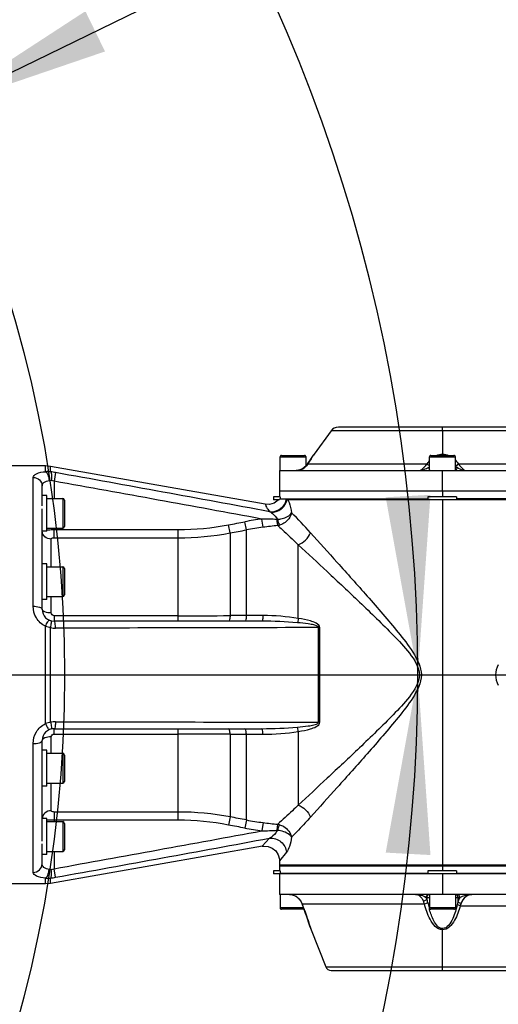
# Model space of a CAD drawing. Header units: millimetres. Extents: x 0 to 8410, y 0 to 5940.
# Tile 27 of 85: x 4230 to 4391, y 1235 to 1564. Entities that reach past the tile are written whole.
import ezdxf

# ---------------------------------------------------------------- set-up
doc = ezdxf.new("R2010")
doc.units = ezdxf.units.MM
doc.header["$LTSCALE"] = 462.55
doc.linetypes.add('CENTER', pattern=[0.6, 0.375, -0.075, 0.075, -0.075])
doc.layers.get('0').update_dxf_attribs({"linetype": 'CONTINUOUS'})
for name, color, linetype in [('204101000013-1_DXF_DIMENSION', 7, 'CONTINUOUS'), ('204101000013_DXF_AXIS', 7, 'CONTINUOUS'), ('304102000041DXF_CONTINUOUS_LINE', 7, 'CONTINUOUS'), ('304102000042DXF_CONTINUOUS_LINE', 7, 'CONTINUOUS'), ('304102000044DXF_CONTINUOUS_LINE', 7, 'CONTINUOUS'), ('304106000033DXF_CONTINUOUS_LINE', 7, 'CONTINUOUS'), ('501023000065DXF_CONTINUOUS_LINE', 7, 'CONTINUOUS'), ('501023000132DXF_CONTINUOUS_LINE', 7, 'CONTINUOUS'), ('504021000002DXF_CONTINUOUS_LINE', 7, 'CONTINUOUS')]:
    doc.layers.add(name, color=color, linetype=linetype)
doc.styles.get("Standard").update_dxf_attribs({"font": 'txt', "width": 0.7})
doc.dimstyles.new('DIMSTYLE_5', dxfattribs={"dimtxt": 70, "dimasz": 60, "dimexe": 1.5, "dimexo": 0, "dimtad": 1, "dimdsep": 46, "dimtxsty": 'Standard', "dimblk": '_FILLED', "dimblk1": '_FILLED', "dimblk2": '_FILLED', "dimcen": 0.09, "dimclrt": 5, "dimazin": 2, "dimtp": 0.01, "dimtm": 0.01, "dimtfac": 1, "dimtofl": 0, "dimtmove": 0, "dimatfit": 3, "dimldrblk": '_FILLED', "dimfxl": 0, "dimtolj": 1, "dimarcsym": 0})
doc.dimstyles.new('DIMSTYLE_6', dxfattribs={"dimtxt": 70, "dimasz": 60, "dimexe": 1.5, "dimexo": 0, "dimgap": 3.5, "dimtad": 0, "dimtih": 1, "dimtoh": 1, "dimdec": 1, "dimdsep": 46, "dimtxsty": 'Standard', "dimblk": '_FILLED', "dimblk1": '_FILLED', "dimblk2": '_FILLED', "dimcen": 0.09, "dimclrt": 5, "dimazin": 2, "dimtp": 0.5, "dimtm": 0.5, "dimtfac": 1, "dimtdec": 65535, "dimtofl": 0, "dimtmove": 0, "dimatfit": 3, "dimldrblk": '_FILLED', "dimfxl": 0, "dimtolj": 1, "dimarcsym": 0})

# ---------------------------------------------------------------- blocks, each defined once
blk = doc.blocks.new('_FILLED')
at = {"color": 0, "linetype": 'ByBlock'}
blk.add_solid([(0, 0), (-1, 0.125), (-1, -0.125)], dxfattribs=at)
blk = doc.blocks.new('*D12')
at = {"layer": '204101000013-1_DXF_DIMENSION', "color": 2, "linetype": 'Continuous'}
blk.add_line((5411.71, 857.5), (3813.4, 1344.99), dxfattribs=at)
at = {"layer": '204101000013-1_DXF_DIMENSION', "color": 2, "linetype": 'Continuous', "xscale": 60, "yscale": 60, "zscale": 60, "rotation": 343.03793827}
blk.add_blockref('_FILLED', (5411.71, 857.5), dxfattribs=at)
blk = doc.blocks.new('*D13')
at = {"layer": '204101000013-1_DXF_DIMENSION', "color": 2, "linetype": 'Continuous'}
for p, q in [((3813.4, 1344.99), (4620.24, 1738.2)), ((4201.74, 1534.25), (3813.4, 1344.99)), ((4201.74, 1534.25), (4201.74, 1534.25))]:
    blk.add_line(p, q, dxfattribs=at)
at = {"layer": '204101000013-1_DXF_DIMENSION', "color": 2, "linetype": 'Continuous', "xscale": 60, "yscale": 60, "zscale": 60, "rotation": 205.9817495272}
blk.add_blockref('_FILLED', (4201.74, 1534.25), dxfattribs=at)
blk = doc.blocks.new('*D15')
at = {"layer": '204101000013-1_DXF_DIMENSION', "color": 2, "linetype": 'Continuous'}
blk.add_line((3938.07, 1344.99), (4378.68, 1344.99), dxfattribs=at)
for start, end in [(93.5988, 167), (0, 73.1914)]:
    blk.add_arc((3813.4, 1344.99), 550.27, start, end, dxfattribs=at)
for points in [[(3286.69, 1528.5), (3277.23, 1468.78), (3301.1, 1524.33)], [(4352.92, 1404.49), (4363.68, 1344.99), (4367.9, 1405.31)]]:
    blk.add_solid(points, dxfattribs=at)
blk = doc.blocks.new('*D16')
at = {"layer": '204101000013-1_DXF_DIMENSION', "color": 2, "linetype": 'Continuous'}
blk.add_line((3938.07, 1344.99), (4378.68, 1344.99), dxfattribs=at)
for start, end in [(286.8086, 360), (193, 266.4012)]:
    blk.add_arc((3813.4, 1344.99), 550.27, start, end, dxfattribs=at)
for points in [[(4367.9, 1284.67), (4363.68, 1344.99), (4352.92, 1285.49)], [(3301.1, 1165.65), (3277.23, 1221.21), (3286.69, 1161.49)]]:
    blk.add_solid(points, dxfattribs=at)

msp = doc.modelspace()

# ---------------------------------------------------------------- linework, layer by layer
at = {"color": 2, "linetype": 'Continuous'}
msp.add_circle((3813.401, 1344.993), 432, dxfattribs=at)
at = {"layer": '204101000013_DXF_AXIS', "color": 7, "linetype": 'CENTER'}
msp.add_line((3813.402, 1344.993), (4868.831, 1344.993), dxfattribs=at)
at = {"layer": '304102000041DXF_CONTINUOUS_LINE', "color": 7, "linetype": 'Continuous'}
for p, q in [((4239.027, 1414.993), (4219.902, 1414.993)), ((4240.763, 1414.841), (4239.027, 1414.993)), ((4312.612, 1402.172), (4240.763, 1414.841)), ((4237.902, 1405.119), (4237.902, 1408.278)), ((4317.036, 1403.593), (4316.922, 1403.468)), ((4317.402, 1403.993), (4367.01, 1403.993)), ((4459.711, 1403.993), (4376.592, 1403.993)), ((4237.902, 1382.041), (4237.902, 1400.622)), ((4237.902, 1366.992), (4237.902, 1374.733)), ((4311.503, 1362.993), (4241.902, 1362.993)), ((4241.902, 1326.993), (4311.503, 1326.993)), ((4237.902, 1315.252), (4237.902, 1322.993)), ((4237.902, 1289.364), (4237.902, 1307.944)), ((4311.631, 1287.641), (4240.763, 1275.145)), ((4311.534, 1287.623), (4312.035, 1287.686)), ((4237.902, 1281.707), (4237.902, 1284.866)), ((4317.367, 1283.292), (4317.402, 1282.7)), ((4317.402, 1282.81), (4317.402, 1280.993)), ((4799.402, 1280.993), (4317.402, 1280.993)), ((4239.027, 1274.993), (4219.902, 1274.993)), ((4240.763, 1275.145), (4239.027, 1274.993))]:
    msp.add_line(p, q, dxfattribs=at)
at = {"layer": '304102000041DXF_CONTINUOUS_LINE', "color": 9, "linetype": 'Continuous'}
for p, q in [((4239.027, 1413.064), (4239.027, 1414.993)), ((4240.763, 1413.014), (4240.763, 1414.841)), ((4242.422, 1412.761), (4241.902, 1409.883)), ((4234.902, 1367.978), (4234.902, 1411.111)), ((4241.902, 1409.883), (4241.902, 1404.119)), ((4371.902, 1403.593), (4371.902, 1280.993)), ((4300.832, 1392.53), (4300.311, 1395.256)), ((4306.286, 1393.562), (4305.765, 1396.296)), ((4311.857, 1394.445), (4311.503, 1397.209)), ((4241.902, 1390.9), (4241.902, 1394.119)), ((4241.902, 1393.655), (4283.468, 1393.655)), ((4283.468, 1362.993), (4283.468, 1393.655)), ((4300.832, 1392.53), (4300.832, 1364.854)), ((4306.286, 1364.873), (4306.286, 1393.562)), ((4240.902, 1381.243), (4240.902, 1390.482)), ((4241.902, 1390.9), (4283.468, 1390.9)), ((4323.651, 1363.924), (4323.65, 1388.59)), ((4240.902, 1365.747), (4240.902, 1371.243)), ((4283.468, 1364.804), (4241.902, 1364.804)), ((4241.902, 1364.804), (4241.902, 1362.993)), ((4306.286, 1364.873), (4300.832, 1364.854)), ((4239.027, 1344.993), (4239.027, 1361.309)), ((4240.763, 1329.122), (4240.763, 1360.864)), ((4330.384, 1329.125), (4330.384, 1360.86)), ((4330.905, 1329.139), (4330.905, 1360.847)), ((4239.027, 1328.676), (4239.027, 1344.993)), ((4241.902, 1325.181), (4241.902, 1326.993)), ((4283.468, 1296.331), (4283.468, 1326.993)), ((4323.649, 1326.061), (4323.65, 1301.396)), ((4240.902, 1318.743), (4240.902, 1324.238)), ((4241.902, 1325.181), (4283.468, 1325.181)), ((4300.832, 1325.132), (4300.832, 1297.456)), ((4300.832, 1325.132), (4306.286, 1325.112)), ((4306.286, 1296.423), (4306.286, 1325.112)), ((4234.902, 1278.874), (4234.902, 1322.008)), ((4240.902, 1299.504), (4240.902, 1308.743)), ((4283.468, 1299.085), (4241.902, 1299.085)), ((4241.902, 1299.085), (4241.902, 1295.866)), ((4283.468, 1296.331), (4241.902, 1296.331)), ((4300.832, 1297.456), (4300.311, 1294.73)), ((4306.286, 1296.423), (4305.765, 1293.689)), ((4311.857, 1295.54), (4311.503, 1292.776)), ((4314.07, 1290.313), (4311.534, 1287.624)), ((4241.902, 1285.866), (4241.902, 1280.103)), ((4319.726, 1285.584), (4317.402, 1282.7)), ((4242.422, 1277.224), (4241.902, 1280.103)), ((4239.027, 1274.993), (4239.027, 1276.921)), ((4240.763, 1275.145), (4240.763, 1276.972))]:
    msp.add_line(p, q, dxfattribs=at)
at = {"layer": '304102000041DXF_CONTINUOUS_LINE', "color": 7, "linetype": 'Continuous'}
for points in [[(4316.922, 1403.468), (4315.569, 1402.552), (4313.992, 1402.121), (4312.612, 1402.171)], [(4312.035, 1287.686), (4313.55, 1287.566), (4314.958, 1286.996), (4316.131, 1286.03), (4316.959, 1284.756), (4317.367, 1283.292)]]:
    msp.add_lwpolyline(points, dxfattribs=at)
at = {"layer": '304102000041DXF_CONTINUOUS_LINE', "color": 9, "linetype": 'Continuous'}
for points in [[(4314.089, 1399.668), (4314.247, 1399.578), (4314.413, 1399.476)], [(4316.672, 1397.062), (4316.561, 1397.06), (4316.442, 1397.062)], [(4330.905, 1360.847), (4330.73, 1360.848), (4330.556, 1360.853), (4330.384, 1360.86)], [(4330.905, 1329.139), (4330.73, 1329.137), (4330.556, 1329.133), (4330.384, 1329.125)], [(4316.672, 1292.923), (4316.559, 1292.926), (4316.442, 1292.923)]]:
    msp.add_lwpolyline(points, dxfattribs=at)
for centre, radius, start, end in [((4239.66, 1404.981), 8.108, 82.18319, 94.47394), ((4237.241, 1384.311), 28.918, 79.67897, 83.00555), ((-300.617, -23656.969), 25478.041, 79.5647176, 79.7285486), ((4238.683, 1399.765), 10.617, 72.35203, 77.65144), ((-998.482, -27567.764), 29447.676, 79.6116393, 79.7492887), ((4314.959, 1404.821), 4.839, 345.16548, 350.14864), ((4315.535, 1404.642), 4.516, 346.50532, 350.70638), ((4315.671, 1404.619), 4.377, 350.7224, 351.77745), ((4132.454, 1215.607), 263.551, 42.19613, 44.19507), ((4283.417, 1483.595), 89.94, 270.03231, 280.82687), ((4323.611, 1302.616), 95.365, 97.29397, 100.7857), ((4303.084, 1032.361), 364.946, 87.9024, 88.67807), ((4336.418, 1202.593), 193.419, 95.82719, 97.29534), ((4316.051, 1399.586), 4.632, 279.08612, 286.32453), ((4283.422, 1484.729), 93.828, 270.02768, 280.69337), ((4323.615, 1302.268), 92.925, 97.26941, 100.74816), ((4283.295, 4457.146), 3092.342, 270.003204, 270.324946), ((4243.289, 1374.297), 13.669, 251.83485, 259.35175), ((4242.415, 1367.4), 6.742, 255.81775, 270.06698), ((4396.52, 1344.993), 6.828, 150, 210), ((4243.288, 1315.692), 13.665, 100.64773, 108.16518), ((4242.415, 1322.586), 6.742, 89.93304, 104.18226), ((4283.295, -1767.16), 3092.342, 89.675054, 89.996796), ((4283.422, 1205.257), 93.828, 79.30663, 89.97232), ((4283.417, 1206.39), 89.94, 79.17313, 89.96769), ((4323.615, 1387.718), 92.925, 259.25185, 262.73058), ((-998.231, 30256.374), 29446.278, 280.2507073, 280.3883633), ((4323.611, 1387.37), 95.365, 259.21431, 262.70602), ((4303.087, 1657.538), 364.86, 271.32184, 272.09769), ((4336.416, 1487.37), 193.395, 262.70458, 264.1729), ((4316.051, 1290.402), 4.63, 73.67554, 80.9159), ((-303.117, 26361.195), 25492.499, 280.271274, 280.4349719), ((4238.683, 1290.22), 10.617, 282.34866, 287.64785), ((4239.66, 1285.006), 8.109, 265.52466, 277.81623), ((4237.241, 1305.675), 28.918, 276.99446, 280.32102)]:
    msp.add_arc(centre, radius, start, end, dxfattribs=at)
at = {"layer": '304102000041DXF_CONTINUOUS_LINE', "color": 7, "linetype": 'Continuous'}
for centre, start, end in [((4241.902, 1366.993), 180.00791, 269.9999), ((4241.902, 1322.993), 90, 180)]:
    msp.add_arc(centre, 4, start, end, dxfattribs=at)
at = {"layer": '304102000041DXF_CONTINUOUS_LINE', "color": 9, "linetype": 'Continuous'}
for points, knots in [([(4234.902, 1411.111), (4234.901, 1411.653), (4236.483, 1412.838), (4237.987, 1412.947), (4239.027, 1413.064)], [0, 0, 0, 0, 0.3410516, 1, 1, 1, 1]), ([(4239.027, 1413.064), (4239.417, 1412.868), (4239.982, 1411.818), (4240.201, 1410.786), (4240.259, 1410.147)], [0, 0, 0, 0, 0.4049506, 1, 1, 1, 1]), ([(4240.763, 1413.014), (4240.986, 1412.725), (4241.044, 1411.672), (4241.024, 1410.737), (4240.953, 1410.137)], [0, 0, 0, 0, 0.3760513, 1, 1, 1, 1]), ([(4234.902, 1411.111), (4235.661, 1411.111), (4237.22, 1410.546), (4237.902, 1409.007), (4237.902, 1408.278)], [0, 0, 0, 0, 0.5100769, 1, 1, 1, 1]), ([(4237.902, 1408.278), (4237.902, 1408.712), (4238.538, 1409.762), (4239.636, 1410.029), (4240.259, 1410.147)], [0, 0, 0, 0, 0.4061143, 1, 1, 1, 1]), ([(4312.612, 1402.172), (4312.566, 1402.147), (4312.771, 1401.874), (4312.805, 1401.461), (4313.355, 1400.608), (4313.785, 1400.019), (4314.088, 1399.668)], [0, 0, 0, 0, 0.0534813, 0.221224, 0.5254681, 1, 1, 1, 1]), ([(4314.088, 1399.669), (4315.28, 1399.555), (4317.818, 1400.265), (4319.328, 1402.414), (4319.637, 1403.582)], [0, 0, 0, 0, 0.4980104, 1, 1, 1, 1]), ([(4314.413, 1399.476), (4315.633, 1399.433), (4318.13, 1400.255), (4319.646, 1402.418), (4319.926, 1403.588)], [0, 0, 0, 0, 0.5035667, 1, 1, 1, 1]), ([(4320.004, 1403.993), (4320.038, 1403.934), (4320.107, 1403.812), (4320.172, 1403.687), (4320.204, 1403.622)], [0, 0, 0, 0, 0.4849254, 1, 1, 1, 1]), ([(4320.204, 1403.622), (4320.341, 1403.346), (4320.915, 1401.968), (4321.241, 1400.498), (4321.412, 1399.329)], [0, 0, 0, 0, 0.2071604, 1, 1, 1, 1]), ([(4314.413, 1399.476), (4314.626, 1399.343), (4315.518, 1398.685), (4316.269, 1397.818), (4316.672, 1397.062)], [0, 0, 0, 0, 0.2266049, 1, 1, 1, 1]), ([(4316.672, 1397.062), (4317.188, 1397.126), (4318.898, 1397.443), (4320.785, 1398.244), (4321.412, 1399.333)], [0, 0, 0, 0, 0.2927197, 1, 1, 1, 1]), ([(4321.412, 1399.333), (4321.106, 1397.889), (4319.685, 1396.09), (4317.852, 1395.287), (4317.353, 1395.141)], [0, 0, 0, 0, 0.7394226, 1, 1, 1, 1]), ([(4316.441, 1397.062), (4316.468, 1396.841), (4316.561, 1396.155), (4316.651, 1395.464), (4316.782, 1395.012)], [0, 0, 0, 0, 0.3212616, 1, 1, 1, 1]), ([(4316.672, 1397.062), (4316.73, 1396.856), (4316.927, 1396.206), (4317.131, 1395.55), (4317.353, 1395.14)], [0, 0, 0, 0, 0.3150477, 1, 1, 1, 1]), ([(4316.781, 1395.012), (4317.272, 1394.569), (4319.593, 1392.463), (4321.877, 1390.315), (4323.65, 1388.59)], [0, 0, 0, 0, 0.2108629, 1, 1, 1, 1]), ([(4240.902, 1390.482), (4240.16, 1390.482), (4238.658, 1390.981), (4237.928, 1392.429), (4237.903, 1393.123)], [0, 0, 0, 0, 0.5163205, 1, 1, 1, 1]), ([(4239.441, 1393.563), (4239.625, 1393.578), (4240.444, 1393.635), (4241.265, 1393.655), (4241.902, 1393.655)], [0, 0, 0, 0, 0.2250843, 1, 1, 1, 1]), ([(4327.705, 1392.626), (4330.698, 1389.316), (4337.06, 1382.261), (4346.921, 1371.219), (4355.557, 1361.233), (4362.105, 1352.907), (4366.218, 1344.993), (4362.106, 1337.079), (4355.557, 1328.753), (4346.921, 1318.767), (4337.06, 1307.725), (4330.698, 1300.669), (4327.705, 1297.359)], [0, 0, 0, 0, 0.1099796, 0.2340225, 0.3656221, 0.432952, 0.4999948, 0.5670431, 0.6343735, 0.7659723, 0.8900121, 1, 1, 1, 1]), ([(4240.902, 1390.482), (4240.901, 1390.539), (4241.114, 1390.896), (4241.58, 1390.9), (4241.902, 1390.9)], [0, 0, 0, 0, 0.1517033, 1, 1, 1, 1]), ([(4323.65, 1388.59), (4326.879, 1385.596), (4333.746, 1379.212), (4344.387, 1369.228), (4353.776, 1360.125), (4360.884, 1352.619), (4365.854, 1344.993), (4360.885, 1337.366), (4353.776, 1329.861), (4344.388, 1320.758), (4333.746, 1310.774), (4326.879, 1304.389), (4323.65, 1301.396)], [0, 0, 0, 0, 0.1100389, 0.2340967, 0.3657519, 0.4331398, 0.4999945, 0.5668551, 0.6342437, 0.7658979, 0.8899527, 1, 1, 1, 1]), ([(4239.027, 1361.309), (4237.78, 1361.896), (4235.638, 1363.86), (4234.901, 1366.635), (4234.902, 1367.978)], [0, 0, 0, 0, 0.5064311, 1, 1, 1, 1]), ([(4234.902, 1367.978), (4235.615, 1367.978), (4236.553, 1367.922), (4237.902, 1367.366), (4237.902, 1366.993)], [0, 0, 0, 0, 0.6562742, 1, 1, 1, 1]), ([(4240.902, 1365.747), (4240.184, 1365.747), (4239.135, 1365.814), (4237.902, 1366.578), (4237.902, 1366.993)], [0, 0, 0, 0, 0.633742, 1, 1, 1, 1]), ([(4239.027, 1361.309), (4239.271, 1361.822), (4239.622, 1362.549), (4240.013, 1363.105), (4240.199, 1363.373), (4240.259, 1363.346)], [0, 0, 0, 0, 0.7092713, 0.9178289, 1, 1, 1, 1]), ([(4240.763, 1360.863), (4240.874, 1361.388), (4241.009, 1362.126), (4241.04, 1362.793), (4241.017, 1363.091), (4240.953, 1363.107)], [0, 0, 0, 0, 0.7064278, 0.9135783, 1, 1, 1, 1]), ([(4242.422, 1360.658), (4242.4, 1361.221), (4242.301, 1361.827), (4242.147, 1362.993), (4241.902, 1362.993)], [0, 0, 0, 0, 0.6969369, 1, 1, 1, 1]), ([(4300.832, 1364.854), (4300.797, 1364.399), (4300.719, 1363.887), (4300.51, 1362.993), (4300.311, 1362.993)], [0, 0, 0, 0, 0.6962156, 1, 1, 1, 1]), ([(4306.286, 1364.873), (4306.251, 1364.414), (4306.172, 1363.899), (4305.966, 1362.993), (4305.765, 1362.993)], [0, 0, 0, 0, 0.6963703, 1, 1, 1, 1]), ([(4311.857, 1364.881), (4311.834, 1364.422), (4311.727, 1363.961), (4311.69, 1362.993), (4311.503, 1362.993)], [0, 0, 0, 0, 0.7116019, 1, 1, 1, 1]), ([(4323.65, 1363.924), (4323.624, 1363.782), (4323.533, 1363.3), (4323.434, 1362.82), (4323.348, 1362.484)], [0, 0, 0, 0, 0.2942412, 1, 1, 1, 1]), ([(4330.384, 1360.86), (4330.4, 1361.163), (4329.642, 1361.509), (4328.568, 1361.813), (4326.382, 1362.209), (4324.573, 1362.383), (4323.348, 1362.484)], [0, 0, 0, 0, 0.1237916, 0.2476792, 0.4986534, 1, 1, 1, 1]), ([(4330.905, 1360.847), (4330.905, 1361.495), (4329.558, 1362.485), (4327.107, 1363.294), (4325.018, 1363.715), (4323.651, 1363.924)], [0, 0, 0, 0, 0.2384304, 0.4913208, 1, 1, 1, 1]), ([(4240.763, 1329.122), (4240.874, 1328.597), (4241.009, 1327.859), (4241.04, 1327.193), (4241.017, 1326.894), (4240.953, 1326.879)], [0, 0, 0, 0, 0.7064256, 0.9135781, 1, 1, 1, 1]), ([(4242.422, 1329.327), (4242.4, 1328.764), (4242.301, 1328.158), (4242.147, 1326.993), (4241.902, 1326.993)], [0, 0, 0, 0, 0.6969332, 1, 1, 1, 1]), ([(4323.348, 1327.501), (4324.574, 1327.602), (4326.384, 1327.776), (4328.572, 1328.173), (4329.646, 1328.476), (4330.4, 1328.824), (4330.384, 1329.125)], [0, 0, 0, 0, 0.5016468, 0.7527306, 0.8770827, 1, 1, 1, 1]), ([(4323.649, 1326.061), (4325.016, 1326.27), (4327.106, 1326.691), (4329.556, 1327.5), (4330.905, 1328.49), (4330.905, 1329.139)], [0, 0, 0, 0, 0.5086071, 0.7614379, 1, 1, 1, 1]), ([(4234.902, 1322.008), (4234.901, 1323.351), (4235.638, 1326.125), (4237.78, 1328.089), (4239.027, 1328.676)], [0, 0, 0, 0, 0.4935687, 1, 1, 1, 1]), ([(4239.027, 1328.676), (4239.271, 1328.164), (4239.622, 1327.436), (4240.013, 1326.881), (4240.199, 1326.613), (4240.259, 1326.64)], [0, 0, 0, 0, 0.7092911, 0.917838, 1, 1, 1, 1]), ([(4300.832, 1325.132), (4300.797, 1325.586), (4300.719, 1326.098), (4300.51, 1326.993), (4300.311, 1326.993)], [0, 0, 0, 0, 0.6962156, 1, 1, 1, 1]), ([(4306.286, 1325.112), (4306.251, 1325.571), (4306.172, 1326.087), (4305.966, 1326.993), (4305.765, 1326.993)], [0, 0, 0, 0, 0.6963704, 1, 1, 1, 1]), ([(4311.857, 1325.104), (4311.834, 1325.563), (4311.727, 1326.024), (4311.69, 1326.993), (4311.503, 1326.993)], [0, 0, 0, 0, 0.711602, 1, 1, 1, 1]), ([(4323.65, 1326.061), (4323.624, 1326.203), (4323.533, 1326.685), (4323.434, 1327.166), (4323.348, 1327.501)], [0, 0, 0, 0, 0.2942409, 1, 1, 1, 1]), ([(4234.902, 1322.008), (4235.615, 1322.008), (4236.553, 1322.064), (4237.902, 1322.619), (4237.902, 1322.993)], [0, 0, 0, 0, 0.656275, 1, 1, 1, 1]), ([(4240.902, 1324.238), (4240.184, 1324.238), (4239.135, 1324.171), (4237.902, 1323.407), (4237.902, 1322.993)], [0, 0, 0, 0, 0.6337442, 1, 1, 1, 1]), ([(4240.902, 1299.504), (4240.16, 1299.504), (4238.658, 1299.005), (4237.928, 1297.556), (4237.903, 1296.862)], [0, 0, 0, 0, 0.5163215, 1, 1, 1, 1]), ([(4241.902, 1299.085), (4241.774, 1299.085), (4241.44, 1299.107), (4240.901, 1299.261), (4240.902, 1299.504)], [0, 0, 0, 0, 0.3447274, 1, 1, 1, 1]), ([(4323.65, 1301.395), (4323.007, 1300.77), (4320.747, 1298.597), (4318.443, 1296.472), (4316.781, 1294.974)], [0, 0, 0, 0, 0.2861805, 1, 1, 1, 1]), ([(4241.902, 1296.331), (4241.265, 1296.33), (4240.444, 1296.35), (4239.625, 1296.407), (4239.441, 1296.423)], [0, 0, 0, 0, 0.7749157, 1, 1, 1, 1]), ([(4327.705, 1297.359), (4327.124, 1296.716), (4325.055, 1294.454), (4322.942, 1292.233), (4321.411, 1290.656)], [0, 0, 0, 0, 0.2828117, 1, 1, 1, 1]), ([(4316.672, 1292.923), (4316.51, 1292.619), (4315.818, 1291.592), (4314.867, 1290.719), (4314.07, 1290.313)], [0, 0, 0, 0, 0.2778866, 1, 1, 1, 1]), ([(4316.782, 1294.974), (4316.75, 1294.864), (4316.601, 1294.187), (4316.51, 1293.498), (4316.441, 1292.923)], [0, 0, 0, 0, 0.1644199, 1, 1, 1, 1]), ([(4317.353, 1294.845), (4317.297, 1294.742), (4317.021, 1294.119), (4316.824, 1293.465), (4316.672, 1292.923)], [0, 0, 0, 0, 0.1722474, 1, 1, 1, 1]), ([(4321.412, 1290.653), (4321.232, 1290.965), (4319.967, 1292.289), (4318.088, 1292.747), (4316.672, 1292.923)], [0, 0, 0, 0, 0.2015879, 1, 1, 1, 1]), ([(4317.352, 1294.845), (4317.852, 1294.699), (4319.685, 1293.895), (4321.105, 1292.096), (4321.412, 1290.653)], [0, 0, 0, 0, 0.2605754, 1, 1, 1, 1]), ([(4314.07, 1290.314), (4315.387, 1290.429), (4318.191, 1289.497), (4319.6, 1286.903), (4319.726, 1285.584)], [0, 0, 0, 0, 0.4991869, 1, 1, 1, 1]), ([(4321.411, 1290.656), (4321.259, 1289.613), (4320.862, 1287.872), (4320.187, 1286.16), (4319.726, 1285.584)], [0, 0, 0, 0, 0.5880572, 1, 1, 1, 1]), ([(4234.902, 1278.874), (4235.661, 1278.874), (4237.22, 1279.439), (4237.902, 1280.978), (4237.902, 1281.708)], [0, 0, 0, 0, 0.5100771, 1, 1, 1, 1]), ([(4240.259, 1279.838), (4239.636, 1279.956), (4238.538, 1280.223), (4237.902, 1281.274), (4237.902, 1281.707)], [0, 0, 0, 0, 0.5938858, 1, 1, 1, 1]), ([(4239.027, 1276.921), (4239.417, 1277.117), (4239.982, 1278.167), (4240.201, 1279.199), (4240.259, 1279.838)], [0, 0, 0, 0, 0.4049241, 1, 1, 1, 1]), ([(4240.763, 1276.972), (4240.986, 1277.26), (4241.044, 1278.313), (4241.024, 1279.248), (4240.953, 1279.849)], [0, 0, 0, 0, 0.376063, 1, 1, 1, 1]), ([(4239.027, 1276.921), (4237.987, 1277.038), (4236.483, 1277.147), (4234.901, 1278.332), (4234.902, 1278.874)], [0, 0, 0, 0, 0.6589478, 1, 1, 1, 1])]:
    msp.add_open_spline(points, degree=3, knots=knots, dxfattribs=at)
for points in [[(4240.259, 1410.147), (4240.486, 1410.19), (4240.727, 1410.186), (4240.953, 1410.137)], [(4300.311, 1395.256), (4302.129, 1395.603), (4303.947, 1395.95), (4305.765, 1396.296)], [(4300.832, 1392.53), (4302.65, 1392.874), (4304.468, 1393.218), (4306.286, 1393.562)], [(4323.65, 1388.589), (4325.454, 1389.209), (4327.08, 1390.824), (4327.705, 1392.626)], [(4241.902, 1364.804), (4241.443, 1364.804), (4240.901, 1365.289), (4240.902, 1365.747)], [(4311.857, 1364.881), (4310, 1364.879), (4308.143, 1364.877), (4306.286, 1364.873)], [(4323.348, 1362.484), (4319.409, 1362.809), (4315.455, 1362.993), (4311.503, 1362.993)], [(4323.651, 1363.924), (4319.754, 1364.537), (4315.801, 1364.885), (4311.857, 1364.881)], [(4330.384, 1360.86), (4301.063, 1360.772), (4271.743, 1360.71), (4242.422, 1360.658)], [(4242.422, 1329.327), (4271.743, 1329.276), (4301.063, 1329.213), (4330.384, 1329.125)], [(4311.503, 1326.993), (4315.455, 1326.993), (4319.409, 1327.177), (4323.348, 1327.501)], [(4311.857, 1325.104), (4315.801, 1325.1), (4319.753, 1325.448), (4323.649, 1326.061)], [(4240.902, 1324.238), (4240.901, 1324.696), (4241.443, 1325.182), (4241.902, 1325.181)], [(4306.286, 1325.112), (4308.143, 1325.109), (4310, 1325.106), (4311.857, 1325.104)], [(4323.65, 1301.396), (4325.454, 1300.776), (4327.08, 1299.161), (4327.705, 1297.359)], [(4306.286, 1296.423), (4304.468, 1296.767), (4302.65, 1297.111), (4300.832, 1297.456)], [(4305.765, 1293.689), (4303.947, 1294.035), (4302.129, 1294.382), (4300.311, 1294.73)], [(4240.953, 1279.849), (4240.727, 1279.799), (4240.486, 1279.795), (4240.259, 1279.838)]]:
    msp.add_open_spline(points, degree=3, dxfattribs=at)
at = {"layer": '304102000042DXF_CONTINUOUS_LINE', "color": 7, "linetype": 'Continuous'}
for p, q in [((4317.402, 1278.393), (4317.402, 1271.493)), ((4367.01, 1278.493), (4317.634, 1278.493)), ((4459.711, 1278.493), (4376.592, 1278.493)), ((4796.4, 1271.493), (4317.403, 1271.493)), ((4324.93, 1268.35), (4325.33, 1267.243)), ((4325.33, 1267.243), (4325.912, 1265.615)), ((4325.912, 1265.615), (4326.492, 1263.965)), ((4326.441, 1264.11), (4326.918, 1262.739)), ((4327.646, 1260.609), (4327.877, 1259.925)), ((4327.985, 1259.611), (4332.836, 1247.261)), ((4334.698, 1245.993), (4779.105, 1245.993))]:
    msp.add_line(p, q, dxfattribs=at)
at = {"layer": '304102000042DXF_CONTINUOUS_LINE', "color": 9, "linetype": 'Continuous'}
for p, q in [((4371.902, 1278.393), (4371.902, 1271.493)), ((4366.47, 1270.493), (4366.705, 1270.493)), ((4366.705, 1270.493), (4367.542, 1270.493)), ((4366.705, 1270.493), (4366.705, 1269.911)), ((4376.262, 1270.493), (4377.729, 1270.493)), ((4377.098, 1270.493), (4377.098, 1269.026)), ((4324.51, 1269.25), (4324.481, 1269.28)), ((4324.951, 1268.321), (4324.93, 1268.35)), ((4324.95, 1268.323), (4365.88, 1268.323)), ((4377.87, 1267.687), (4458.433, 1267.687)), ((4327.936, 1259.755), (4327.985, 1259.611)), ((4371.902, 1245.993), (4371.902, 1260.05)), ((4332.837, 1247.26), (4371.902, 1247.26)), ((4371.902, 1247.261), (4741.901, 1247.261))]:
    msp.add_line(p, q, dxfattribs=at)
at = {"layer": '304102000042DXF_CONTINUOUS_LINE', "color": 7, "linetype": 'Continuous'}
for points in [[(4320.714, 1271.492), (4321.562, 1271.401), (4322.893, 1270.869)], [(4322.893, 1270.869), (4323.998, 1269.936), (4324.481, 1269.28)], [(4324.481, 1269.28), (4324.545, 1269.173), (4324.891, 1268.455), (4324.93, 1268.35)], [(4326.913, 1262.752), (4327.318, 1261.574), (4327.646, 1260.609)]]:
    msp.add_lwpolyline(points, dxfattribs=at)
at = {"layer": '304102000042DXF_CONTINUOUS_LINE', "color": 9, "linetype": 'Continuous'}
for centre, radius, start, end in [((4320.254, 1266.662), 4.98, 33.29971, 42.2963), ((4359.702, 1267.418), 7.434, 19.59459, 24.43208), ((4320.201, 1266.625), 5.045, 31.34995, 33.31757), ((3971.957, 1140.424), 375.45, 19.61438, 19.91654), ((3977.867, 1142.523), 369.178, 18.69261, 19.61536), ((4403.162, 1276.462), 36.97, 192.02406, 194.88993), ((4398.022, 1275.118), 31.658, 194.9297, 196.04903), ((3994.083, 1148.035), 352.05, 18.50226, 18.6887)]:
    msp.add_arc(centre, radius, start, end, dxfattribs=at)
at = {"layer": '304102000042DXF_CONTINUOUS_LINE', "color": 7, "linetype": 'Continuous'}
msp.add_arc((4334.698, 1247.993), 2, 201.44775, 270, dxfattribs=at)
at = {"layer": '304102000042DXF_CONTINUOUS_LINE', "color": 9, "linetype": 'Continuous'}
for points in [[(4321.67, 1271.377), (4322.094, 1271.275), (4322.506, 1271.105), (4322.881, 1270.881)], [(4322.881, 1270.881), (4323.272, 1270.647), (4323.631, 1270.351), (4323.938, 1270.014)], [(4366.47, 1270.493), (4366.47, 1270.934), (4366.895, 1271.493), (4367.336, 1271.493)], [(4366.705, 1270.493), (4366.705, 1270.878), (4366.977, 1271.339), (4367.344, 1271.456)], [(4367.002, 1268.76), (4366.919, 1269.147), (4366.819, 1269.531), (4366.705, 1269.911)], [(4377.098, 1270.493), (4377.098, 1270.848), (4376.883, 1271.262), (4376.563, 1271.415)], [(4377.729, 1270.493), (4377.729, 1270.934), (4377.304, 1271.493), (4376.863, 1271.493)], [(4377.729, 1270.493), (4377.47, 1270.028), (4377.262, 1269.532), (4377.098, 1269.026)], [(4324.51, 1269.25), (4324.688, 1268.957), (4324.836, 1268.644), (4324.951, 1268.321)], [(4365.88, 1268.321), (4365.781, 1268.637), (4365.663, 1268.946), (4365.532, 1269.249)], [(4377.098, 1269.027), (4377.017, 1268.728), (4376.942, 1268.428), (4376.875, 1268.125)], [(4378.137, 1268.436), (4378.041, 1268.189), (4377.95, 1267.939), (4377.87, 1267.687)]]:
    msp.add_open_spline(points, degree=3, dxfattribs=at)
for points, knots in [([(4362.894, 1271.492), (4363.219, 1271.493), (4364.463, 1271.389), (4365.681, 1270.968), (4366.47, 1270.493)], [0, 0, 0, 0, 0.2610954, 1, 1, 1, 1]), ([(4365.532, 1269.249), (4365.389, 1269.585), (4364.849, 1270.622), (4363.717, 1271.493), (4362.894, 1271.493)], [0, 0, 0, 0, 0.3071017, 1, 1, 1, 1]), ([(4365.532, 1269.249), (4365.883, 1269.317), (4366.327, 1269.504), (4366.649, 1269.831), (4366.705, 1269.911)], [0, 0, 0, 0, 0.7851953, 1, 1, 1, 1]), ([(4377.729, 1270.493), (4378.007, 1270.65), (4379.28, 1271.22), (4380.687, 1271.493), (4381.759, 1271.493)], [0, 0, 0, 0, 0.2297177, 1, 1, 1, 1]), ([(4381.759, 1271.493), (4381.038, 1271.493), (4379.377, 1270.793), (4378.475, 1269.305), (4378.137, 1268.436)], [0, 0, 0, 0, 0.4362964, 1, 1, 1, 1]), ([(4365.88, 1268.321), (4366.194, 1268.379), (4366.589, 1268.499), (4366.936, 1268.709), (4367.002, 1268.76)], [0, 0, 0, 0, 0.7919354, 1, 1, 1, 1]), ([(4371.902, 1259.611), (4370.094, 1259.606), (4367.356, 1263.299), (4366.344, 1266.545), (4365.88, 1268.321)], [0, 0, 0, 0, 0.4960707, 1, 1, 1, 1]), ([(4371.902, 1260.05), (4370.608, 1260.047), (4368.723, 1262.795), (4367.964, 1265.091), (4367.598, 1266.366)], [0, 0, 0, 0, 0.4938461, 1, 1, 1, 1]), ([(4376.875, 1268.125), (4376.519, 1266.513), (4375.753, 1263.621), (4373.509, 1260.05), (4371.902, 1260.05)], [0, 0, 0, 0, 0.5066469, 1, 1, 1, 1]), ([(4377.87, 1267.687), (4377.423, 1266.003), (4376.431, 1262.857), (4373.629, 1259.611), (4371.902, 1259.611)], [0, 0, 0, 0, 0.5022574, 1, 1, 1, 1]), ([(4377.87, 1267.687), (4377.687, 1267.729), (4377.452, 1267.784), (4377.053, 1267.962), (4377.078, 1268.073)], [0, 0, 0, 0, 0.6236996, 1, 1, 1, 1]), ([(4378.137, 1268.436), (4377.829, 1268.512), (4377.442, 1268.677), (4377.149, 1268.958), (4377.098, 1269.025)], [0, 0, 0, 0, 0.7889207, 1, 1, 1, 1])]:
    msp.add_open_spline(points, degree=3, knots=knots, dxfattribs=at)
at = {"layer": '304102000044DXF_CONTINUOUS_LINE', "color": 7, "linetype": 'Continuous'}
for p, q in [((4407.069, 1427.993), (4337.063, 1427.993)), ((4334.641, 1426.763), (4328.948, 1418.972)), ((4328.465, 1418.211), (4327.905, 1417.334)), ((4328.795, 1418.735), (4328.465, 1418.211)), ((4326.399, 1415.085), (4325.549, 1414.295)), ((4326.706, 1415.498), (4326.399, 1415.085)), ((4327.185, 1416.224), (4326.706, 1415.498)), ((4327.912, 1417.345), (4327.185, 1416.224)), ((4317.402, 1413.493), (4317.402, 1406.493)), ((4317.403, 1413.493), (4796.4, 1413.493)), ((4796.4, 1406.493), (4317.403, 1406.493))]:
    msp.add_line(p, q, dxfattribs=at)
at = {"layer": '304102000044DXF_CONTINUOUS_LINE', "color": 9, "linetype": 'Continuous'}
for p, q in [((4371.902, 1426.763), (4371.902, 1427.993)), ((4371.903, 1426.763), (4334.641, 1426.763)), ((4371.903, 1426.763), (4371.902, 1418.493)), ((4407.069, 1426.763), (4371.903, 1426.763)), ((4328.948, 1418.972), (4328.702, 1418.58)), ((4328.948, 1418.973), (4328.948, 1418.972)), ((4326.743, 1415.543), (4326.706, 1415.498)), ((4327.426, 1415.543), (4326.743, 1415.543)), ((4366.706, 1415.542), (4327.426, 1415.543)), ((4458.999, 1415.542), (4377.304, 1415.543)), ((4367.542, 1414.406), (4367.311, 1414.406)), ((4371.902, 1406.493), (4371.902, 1413.493)), ((4376.757, 1414.406), (4376.262, 1414.406))]:
    msp.add_line(p, q, dxfattribs=at)
at = {"layer": '304102000044DXF_CONTINUOUS_LINE', "color": 7, "linetype": 'Continuous'}
for points in [[(4326.706, 1415.498), (4326.356, 1415.034), (4326.262, 1414.949)], [(4325.549, 1414.295), (4324.526, 1413.76), (4323.37, 1413.509), (4322.969, 1413.493)]]:
    msp.add_lwpolyline(points, dxfattribs=at)
msp.add_arc((4337.063, 1424.993), 3, 90, 143.84181, dxfattribs=at)
at = {"layer": '304102000044DXF_CONTINUOUS_LINE', "color": 9, "linetype": 'Continuous'}
for centre, radius, start, end in [((4203.73, 1497.071), 147.577, 327.54373, 327.86845), ((4323.034, 1417.859), 4.366, 305.92082, 312.40524), ((4322.928, 1417.973), 4.522, 312.42873, 320.27573), ((4322.741, 1418.127), 4.764, 320.28392, 327.15183), ((4199.462, 1499.8), 152.643, 326.49641, 327.53906), ((4357.806, 1420.007), 11.033, 329.48866, 331.94549), ((4367.951, 1410.559), 9.576, 27.21744, 29.53773), ((4388.035, 1420.886), 13.008, 207.20736, 209.88233), ((4323.003, 1418.025), 4.53, 277.15668, 287.38647), ((4323.041, 1417.891), 4.391, 287.44342, 290.92765), ((4323.06, 1417.839), 4.336, 290.93053, 292.8225), ((4323.069, 1417.815), 4.311, 292.84129, 304.85793), ((4323.068, 1417.815), 4.311, 304.87408, 305.90335)]:
    msp.add_arc(centre, radius, start, end, dxfattribs=at)
for points in [[(4369.887, 1418.517), (4370.513, 1418.805), (4371.213, 1418.974), (4371.902, 1418.973)], [(4371.902, 1418.973), (4372.638, 1418.974), (4373.388, 1418.806), (4374.063, 1418.509)], [(4366.706, 1415.542), (4366.956, 1415.935), (4367.231, 1416.312), (4367.533, 1416.666)], [(4366.706, 1415.542), (4366.985, 1415.439), (4367.349, 1415.314), (4367.436, 1415.03)], [(4376.276, 1416.899), (4376.662, 1416.483), (4377.005, 1416.025), (4377.304, 1415.543)], [(4377.304, 1415.542), (4377.032, 1415.433), (4376.649, 1415.284), (4376.618, 1414.993)], [(4367.31, 1414.406), (4367.324, 1414.182), (4367.393, 1413.95), (4367.527, 1413.77)], [(4376.757, 1414.406), (4376.736, 1414.071), (4376.55, 1413.675), (4376.242, 1413.542)]]:
    msp.add_open_spline(points, degree=3, dxfattribs=at)
for points, knots in [([(4364.485, 1413.493), (4364.603, 1413.493), (4364.903, 1413.731), (4365.677, 1414.332), (4366.3, 1415.015), (4366.706, 1415.542)], [0, 0, 0, 0, 0.1159209, 0.3437558, 1, 1, 1, 1]), ([(4377.304, 1415.543), (4377.704, 1415.023), (4378.3, 1414.336), (4379.031, 1413.762), (4379.278, 1413.492), (4379.378, 1413.493)], [0, 0, 0, 0, 0.672016, 0.8972275, 1, 1, 1, 1]), ([(4367.311, 1414.406), (4367.054, 1414.286), (4366.15, 1413.897), (4365.193, 1413.493), (4364.485, 1413.493)], [0, 0, 0, 0, 0.2856357, 1, 1, 1, 1]), ([(4379.378, 1413.493), (4379.205, 1413.493), (4378.281, 1413.663), (4377.435, 1414.073), (4376.757, 1414.406)], [0, 0, 0, 0, 0.1864158, 1, 1, 1, 1])]:
    msp.add_open_spline(points, degree=3, knots=knots, dxfattribs=at)
at = {"layer": '304106000033DXF_CONTINUOUS_LINE', "color": 7, "linetype": 'Continuous'}
for p, q in [((4317.402, 1406.593), (4317.402, 1404.593)), ((4317.403, 1406.593), (4796.4, 1406.593)), ((4317.622, 1404.593), (4315.402, 1404.593)), ((4315.402, 1404.593), (4315.402, 1403.593)), ((4317.402, 1403.593), (4315.402, 1403.593)), ((4317.622, 1404.593), (4317.622, 1403.993)), ((4798.402, 1403.593), (4319.727, 1403.593)), ((4376.592, 1404.593), (4367.01, 1404.593)), ((4367.01, 1404.593), (4367.01, 1403.593)), ((4376.592, 1404.593), (4376.592, 1403.593)), ((4317.402, 1281.393), (4317.402, 1279.393)), ((4317.403, 1281.393), (4794.402, 1281.393)), ((4317.622, 1279.393), (4315.402, 1279.393)), ((4315.402, 1279.393), (4315.402, 1278.393)), ((4798.402, 1278.393), (4315.402, 1278.393)), ((4317.622, 1279.393), (4317.622, 1278.393)), ((4376.592, 1279.393), (4367.01, 1279.393)), ((4367.01, 1279.393), (4367.01, 1278.393)), ((4376.592, 1279.393), (4376.592, 1278.393))]:
    msp.add_line(p, q, dxfattribs=at)
at = {"layer": '304106000033DXF_CONTINUOUS_LINE', "color": 9, "linetype": 'Continuous'}
for p, q in [((4371.902, 1406.593), (4371.902, 1404.593)), ((4371.902, 1281.393), (4371.902, 1279.393))]:
    msp.add_line(p, q, dxfattribs=at)
at = {"layer": '501023000065DXF_CONTINUOUS_LINE', "color": 9, "linetype": 'Continuous'}
for p, q in [((4317.542, 1417.993), (4326.262, 1417.993)), ((4367.542, 1417.993), (4376.262, 1417.993)), ((4325.42, 1266.993), (4317.542, 1266.993)), ((4376.262, 1266.993), (4367.542, 1266.993))]:
    msp.add_line(p, q, dxfattribs=at)
at = {"layer": '501023000065DXF_CONTINUOUS_LINE', "color": 7, "linetype": 'Continuous'}
for p, q in [((4317.542, 1413.493), (4317.542, 1417.993)), ((4318.042, 1418.493), (4325.762, 1418.493)), ((4326.262, 1414.957), (4326.262, 1417.993)), ((4367.542, 1413.493), (4367.542, 1417.993)), ((4368.042, 1418.493), (4375.762, 1418.493)), ((4376.262, 1413.493), (4376.262, 1417.993)), ((4317.542, 1271.493), (4317.542, 1266.993)), ((4367.542, 1271.493), (4367.542, 1266.993)), ((4376.262, 1271.493), (4376.262, 1266.993)), ((4325.598, 1266.493), (4318.042, 1266.493)), ((4375.762, 1266.493), (4368.042, 1266.493))]:
    msp.add_line(p, q, dxfattribs=at)
for centre, start, end in [((4318.042, 1417.993), 89.99999, 180), ((4325.762, 1417.993), 0, 90.00001), ((4368.042, 1417.993), 89.99999, 180), ((4375.762, 1417.993), 0, 90.00001), ((4318.042, 1266.993), 180, 270.00001), ((4368.042, 1266.993), 180, 270.00001), ((4375.762, 1266.993), 269.99999, 360)]:
    msp.add_arc(centre, 0.5, start, end, dxfattribs=at)
at = {"layer": '501023000132DXF_CONTINUOUS_LINE', "color": 7, "linetype": 'Continuous'}
for p, q in [((4239.502, 1404.119), (4244.802, 1404.119)), ((4245.402, 1403.519), (4245.402, 1394.719)), ((4239.502, 1394.119), (4244.802, 1394.119)), ((4239.502, 1381.243), (4244.802, 1381.243)), ((4245.402, 1380.643), (4245.402, 1371.843)), ((4239.502, 1371.243), (4244.802, 1371.243)), ((4239.502, 1318.743), (4244.802, 1318.743)), ((4245.402, 1318.143), (4245.402, 1309.343)), ((4239.502, 1308.743), (4244.802, 1308.743)), ((4239.502, 1295.866), (4244.802, 1295.866)), ((4245.402, 1295.266), (4245.402, 1286.466)), ((4239.502, 1285.866), (4244.802, 1285.866))]:
    msp.add_line(p, q, dxfattribs=at)
at = {"layer": '501023000132DXF_CONTINUOUS_LINE', "color": 9, "linetype": 'Continuous'}
for p, q in [((4244.802, 1404.119), (4244.802, 1394.119)), ((4244.802, 1381.243), (4244.802, 1371.243)), ((4244.802, 1318.743), (4244.802, 1308.743)), ((4244.802, 1295.866), (4244.802, 1285.866))]:
    msp.add_line(p, q, dxfattribs=at)
at = {"layer": '501023000132DXF_CONTINUOUS_LINE', "color": 7, "linetype": 'Continuous'}
for centre, start, end in [((4244.802, 1403.519), 360, 90), ((4244.802, 1394.719), 270, 0), ((4244.802, 1380.643), 360, 90), ((4244.802, 1371.843), 270, 0), ((4244.802, 1318.143), 0, 90), ((4244.802, 1309.343), 270, 360), ((4244.802, 1295.266), 0, 90), ((4244.802, 1286.466), 270, 360)]:
    msp.add_arc(centre, 0.6, start, end, dxfattribs=at)
at = {"layer": '504021000002DXF_CONTINUOUS_LINE', "color": 7, "linetype": 'Continuous'}
for p, q in [((4239.502, 1405.119), (4237.902, 1405.119)), ((4237.902, 1401.612), (4237.902, 1405.119)), ((4239.502, 1393.119), (4239.502, 1405.119)), ((4239.502, 1393.119), (4237.902, 1393.119)), ((4239.502, 1382.243), (4237.902, 1382.243)), ((4237.902, 1374.733), (4237.902, 1382.041)), ((4239.502, 1370.243), (4239.502, 1382.243)), ((4239.502, 1370.243), (4237.902, 1370.243)), ((4239.502, 1319.743), (4237.902, 1319.743)), ((4239.502, 1307.743), (4239.502, 1319.743)), ((4237.902, 1307.944), (4237.902, 1315.252)), ((4239.502, 1307.743), (4237.902, 1307.743)), ((4239.502, 1296.866), (4237.902, 1296.866)), ((4239.502, 1284.866), (4239.502, 1296.866)), ((4237.902, 1284.866), (4237.902, 1288.374)), ((4239.502, 1284.866), (4237.902, 1284.866))]:
    msp.add_line(p, q, dxfattribs=at)

# ---------------------------------------------------------------- dimensions: what is measured, and where the dimension line sits
at = {"layer": '204101000013-1_DXF_DIMENSION', "color": 2, "linetype": 'Continuous'}
for base, line1, line2, picture, middle in [((3875.694, 1891.7298), ((3932.5642, 1344.9927), (3938.0669, 1344.9927)), ((3282.592, 1467.5396), (3277.2303, 1468.7775)), '*D15', (3778.8607, 1856.7298)), ((3875.694, 798.255), ((3282.592, 1222.446), (3277.23, 1221.208)), ((3932.564, 1344.993), (3938.067, 1344.993)), '*D16', (3778.861, 763.255))]:
    dim = msp.add_angular_dim_2l(base=base, line1=line1, line2=line2, dimstyle='DIMSTYLE_6', dxfattribs=at)
    dim.commit()
    dim.dimension.update_dxf_attribs({"geometry": picture, "text_midpoint": middle, "dimtype": 162})
for mpoint, picture, middle in [((4201.74, 1534.246), '*D13', (4436.387, 1668.066)), ((5411.71, 857.498), '*D12', (5012.481, 997.561))]:
    dim = msp.add_radius_dim(center=(3813.401, 1344.993), mpoint=mpoint, text='R<>', dimstyle='DIMSTYLE_5', override={"dimpost": '<>'}, dxfattribs=at)
    dim.commit()
    dim.dimension.update_dxf_attribs({"geometry": picture, "text_midpoint": middle, "dimtype": 164})

doc.saveas('drawing.dxf')
